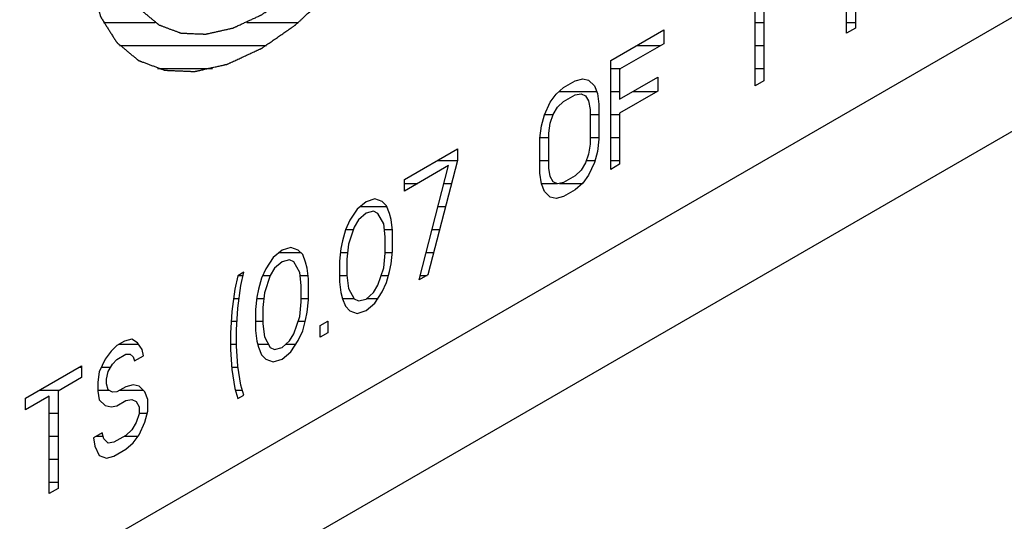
# Model space of a CAD drawing. Header units: millimetres. Extents: x 0 to 5600, y -1552 to 3960.
# Tile 97 of 199: x 4545 to 4569, y 2315 to 2327. Entities that reach past the tile are written whole.
import ezdxf

# ---------------------------------------------------------------- set-up
doc = ezdxf.new("R2010")
doc.units = ezdxf.units.MM
doc.header["$LTSCALE"] = 308
doc.layers.get('0').update_dxf_attribs({"linetype": 'CONTINUOUS'})

msp = doc.modelspace()

# ---------------------------------------------------------------- linework, layer by layer
at = {"color": 7, "linetype": 'Continuous'}
for p, q in [((4455.309, 2258.899), (4595.361, 2339.758)), ((4514.726, 2295.98), (4582.608, 2335.171)), ((4565.038, 2326.966), (4565.038, 2329.62)), ((4563.028, 2328.459), (4563.028, 2325.806)), ((4565.254, 2328.277), (4565.254, 2327.091)), ((4562.812, 2325.681), (4562.812, 2327.883)), ((4559.293, 2326.303), (4560.586, 2327.049)), ((4560.586, 2327.049), (4560.586, 2326.711)), ((4565.254, 2327.091), (4565.038, 2326.966)), ((4560.586, 2326.711), (4559.509, 2326.089)), ((4559.293, 2323.649), (4559.293, 2326.303)), ((4559.509, 2326.089), (4559.509, 2325.355)), ((4558.144, 2325.64), (4558.431, 2325.806)), ((4558.431, 2325.806), (4558.611, 2325.853)), ((4558.611, 2325.853), (4558.755, 2325.823)), ((4558.755, 2325.823), (4558.898, 2325.68)), ((4559.509, 2325.355), (4560.442, 2325.894)), ((4560.442, 2325.894), (4560.442, 2325.555)), ((4563.028, 2325.806), (4562.812, 2325.681)), ((4557.965, 2325.48), (4558.144, 2325.64)), ((4558.898, 2325.68), (4558.97, 2325.495)), ((4560.442, 2325.555), (4559.509, 2325.016)), ((4557.677, 2324.975), (4557.821, 2325.284)), ((4557.821, 2325.284), (4557.965, 2325.48)), ((4558.001, 2325.162), (4558.144, 2325.301)), ((4558.144, 2325.301), (4558.431, 2325.467)), ((4558.431, 2325.467), (4558.575, 2325.493)), ((4558.575, 2325.493), (4558.683, 2325.443)), ((4558.683, 2325.443), (4558.755, 2325.315)), ((4558.755, 2325.315), (4558.791, 2325.11)), ((4558.97, 2325.495), (4559.006, 2325.234)), ((4557.893, 2324.986), (4558.001, 2325.162)), ((4558.791, 2325.11), (4558.791, 2324.263)), ((4559.006, 2325.234), (4559.006, 2324.387)), ((4557.606, 2324.708), (4557.677, 2324.975)), ((4557.821, 2324.776), (4557.893, 2324.986)), ((4559.509, 2325.016), (4559.509, 2323.774)), ((4557.57, 2324.405), (4557.606, 2324.708)), ((4557.785, 2324.529), (4557.821, 2324.776)), ((4557.57, 2323.558), (4557.57, 2324.405)), ((4557.785, 2323.682), (4557.785, 2324.529)), ((4559.006, 2324.387), (4558.97, 2324.084)), ((4554.266, 2323.401), (4555.559, 2324.147)), ((4555.559, 2324.147), (4555.559, 2323.865)), ((4558.791, 2324.263), (4558.755, 2324.016)), ((4558.97, 2324.084), (4558.898, 2323.817)), ((4555.559, 2323.865), (4554.841, 2321.079)), ((4558.755, 2324.016), (4558.683, 2323.805)), ((4555.343, 2323.74), (4554.266, 2323.118)), ((4554.625, 2320.954), (4555.343, 2323.74)), ((4557.821, 2323.477), (4557.785, 2323.682)), ((4558.575, 2323.63), (4558.431, 2323.491)), ((4558.683, 2323.805), (4558.575, 2323.63)), ((4558.898, 2323.817), (4558.755, 2323.508)), ((4559.509, 2323.774), (4559.293, 2323.649)), ((4554.266, 2323.118), (4554.266, 2323.401)), ((4557.606, 2323.296), (4557.57, 2323.558)), ((4557.893, 2323.349), (4557.821, 2323.477)), ((4558.001, 2323.298), (4557.893, 2323.349)), ((4558.431, 2323.491), (4558.144, 2323.325)), ((4558.755, 2323.508), (4558.611, 2323.312)), ((4557.677, 2323.112), (4557.606, 2323.296)), ((4557.821, 2322.969), (4557.677, 2323.112)), ((4558.144, 2323.325), (4558.001, 2323.298)), ((4558.431, 2323.152), (4558.144, 2322.986)), ((4558.611, 2323.312), (4558.431, 2323.152)), ((4553.333, 2322.862), (4553.117, 2322.681)), ((4553.548, 2322.93), (4553.333, 2322.862)), ((4553.728, 2322.864), (4553.548, 2322.93)), ((4553.835, 2322.757), (4553.728, 2322.864)), ((4557.965, 2322.939), (4557.821, 2322.969)), ((4558.144, 2322.986), (4557.965, 2322.939)), ((4553.117, 2322.681), (4552.938, 2322.408)), ((4553.512, 2322.627), (4553.333, 2322.579)), ((4553.62, 2322.576), (4553.512, 2322.627)), ((4553.907, 2322.572), (4553.835, 2322.757)), ((4552.938, 2322.408), (4552.83, 2322.176)), ((4553.153, 2322.419), (4553.045, 2322.244)), ((4553.333, 2322.579), (4553.153, 2322.419)), ((4553.763, 2322.32), (4553.62, 2322.576)), ((4553.943, 2322.424), (4553.907, 2322.572)), ((4553.979, 2322.162), (4553.943, 2322.424)), ((4552.83, 2322.176), (4552.758, 2321.909)), ((4553.045, 2322.244), (4552.902, 2321.823)), ((4553.799, 2322.002), (4553.763, 2322.32)), ((4553.979, 2321.654), (4553.979, 2322.162)), ((4552.758, 2321.909), (4552.722, 2321.719)), ((4553.799, 2321.607), (4553.799, 2322.002)), ((4551.286, 2321.68), (4551.07, 2321.499)), ((4551.501, 2321.748), (4551.286, 2321.68)), ((4551.681, 2321.682), (4551.501, 2321.748)), ((4551.789, 2321.575), (4551.681, 2321.682)), ((4552.722, 2321.719), (4552.686, 2321.416)), ((4552.902, 2321.823), (4552.866, 2321.463)), ((4551.07, 2321.499), (4550.891, 2321.226)), ((4551.465, 2321.445), (4551.286, 2321.398)), ((4551.573, 2321.394), (4551.465, 2321.445)), ((4551.86, 2321.391), (4551.789, 2321.575)), ((4552.866, 2321.463), (4552.866, 2321.068)), ((4553.763, 2321.247), (4553.799, 2321.607)), ((4553.943, 2321.351), (4553.979, 2321.654)), ((4550.891, 2321.226), (4550.783, 2320.995)), ((4551.106, 2321.238), (4550.999, 2321.063)), ((4551.286, 2321.398), (4551.106, 2321.238)), ((4551.717, 2321.138), (4551.573, 2321.394)), ((4551.896, 2321.242), (4551.86, 2321.391)), ((4551.932, 2320.98), (4551.896, 2321.242)), ((4552.686, 2321.416), (4552.686, 2320.908)), ((4553.62, 2320.826), (4553.763, 2321.247)), ((4553.907, 2321.161), (4553.943, 2321.351)), ((4550.209, 2321.058), (4550.137, 2320.734)), ((4550.352, 2321.141), (4550.209, 2321.058)), ((4550.28, 2320.817), (4550.352, 2321.141)), ((4550.783, 2320.995), (4550.711, 2320.727)), ((4550.999, 2321.063), (4550.855, 2320.641)), ((4551.753, 2320.82), (4551.717, 2321.138)), ((4551.932, 2320.472), (4551.932, 2320.98)), ((4552.866, 2321.068), (4552.902, 2320.75)), ((4553.835, 2320.894), (4553.907, 2321.161)), ((4554.841, 2321.079), (4554.625, 2320.954)), ((4550.137, 2320.734), (4550.065, 2320.185)), ((4550.209, 2320.268), (4550.28, 2320.817)), ((4550.711, 2320.727), (4550.675, 2320.537)), ((4551.753, 2320.425), (4551.753, 2320.82)), ((4552.686, 2320.908), (4552.722, 2320.646)), ((4552.902, 2320.75), (4553.045, 2320.494)), ((4553.512, 2320.651), (4553.62, 2320.826)), ((4553.728, 2320.662), (4553.835, 2320.894)), ((4550.675, 2320.537), (4550.64, 2320.234)), ((4550.855, 2320.641), (4550.819, 2320.281)), ((4551.896, 2320.169), (4551.932, 2320.472)), ((4552.722, 2320.646), (4552.758, 2320.497)), ((4552.758, 2320.497), (4552.83, 2320.313)), ((4553.045, 2320.494), (4553.153, 2320.443)), ((4553.153, 2320.443), (4553.333, 2320.49)), ((4553.333, 2320.49), (4553.512, 2320.651)), ((4553.548, 2320.389), (4553.728, 2320.662)), ((4550.173, 2319.739), (4550.209, 2320.268)), ((4550.64, 2320.234), (4550.64, 2319.726)), ((4550.819, 2320.281), (4550.819, 2319.886)), ((4551.717, 2320.066), (4551.753, 2320.425)), ((4552.83, 2320.313), (4552.938, 2320.206)), ((4553.333, 2320.208), (4553.548, 2320.389)), ((4550.065, 2320.185), (4550.029, 2319.656)), ((4551.573, 2319.644), (4551.717, 2320.066)), ((4551.86, 2319.979), (4551.896, 2320.169)), ((4552.938, 2320.206), (4553.117, 2320.14)), ((4553.117, 2320.14), (4553.333, 2320.208)), ((4550.819, 2319.886), (4550.855, 2319.568)), ((4551.789, 2319.712), (4551.86, 2319.979)), ((4552.219, 2319.848), (4552.399, 2319.951)), ((4552.219, 2319.565), (4552.219, 2319.848)), ((4552.399, 2319.951), (4552.399, 2319.669)), ((4547.623, 2319.509), (4547.444, 2319.462)), ((4547.767, 2319.423), (4547.623, 2319.509)), ((4550.029, 2319.656), (4550.029, 2319.261)), ((4550.173, 2319.344), (4550.173, 2319.739)), ((4550.64, 2319.726), (4550.675, 2319.464)), ((4550.855, 2319.568), (4550.999, 2319.312)), ((4551.465, 2319.469), (4551.573, 2319.644)), ((4551.681, 2319.48), (4551.789, 2319.712)), ((4552.399, 2319.669), (4552.219, 2319.565)), ((4547.264, 2319.358), (4547.121, 2319.219)), ((4547.444, 2319.462), (4547.264, 2319.358)), ((4547.875, 2319.259), (4547.767, 2319.423)), ((4550.209, 2318.856), (4550.173, 2319.344)), ((4550.675, 2319.464), (4550.711, 2319.316)), ((4550.711, 2319.316), (4550.783, 2319.131)), ((4550.999, 2319.312), (4551.106, 2319.262)), ((4551.106, 2319.262), (4551.286, 2319.309)), ((4551.286, 2319.309), (4551.465, 2319.469)), ((4551.501, 2319.207), (4551.681, 2319.48)), ((4546.977, 2319.023), (4546.833, 2318.714)), ((4547.121, 2319.219), (4546.977, 2319.023)), ((4547.264, 2319.019), (4547.48, 2319.144)), ((4547.48, 2319.144), (4547.587, 2319.15)), ((4547.587, 2319.15), (4547.659, 2319.078)), ((4547.659, 2319.078), (4547.695, 2318.986)), ((4547.695, 2318.986), (4547.911, 2319.11)), ((4547.911, 2319.11), (4547.875, 2319.259)), ((4550.029, 2319.261), (4550.065, 2318.773)), ((4550.783, 2319.131), (4550.891, 2319.024)), ((4550.891, 2319.024), (4551.07, 2318.959)), ((4551.07, 2318.959), (4551.286, 2319.026)), ((4551.286, 2319.026), (4551.501, 2319.207)), ((4545.038, 2318.073), (4546.402, 2318.861)), ((4546.402, 2318.861), (4546.402, 2318.578)), ((4547.049, 2318.726), (4547.156, 2318.901)), ((4547.156, 2318.901), (4547.264, 2319.019)), ((4550.28, 2318.389), (4550.209, 2318.856)), ((4546.402, 2318.578), (4545.828, 2318.247)), ((4546.833, 2318.714), (4546.797, 2318.468)), ((4547.013, 2318.536), (4547.049, 2318.726)), ((4550.065, 2318.773), (4550.137, 2318.307)), ((4546.797, 2318.468), (4546.797, 2318.242)), ((4547.013, 2318.423), (4547.013, 2318.536)), ((4547.049, 2318.274), (4547.013, 2318.423)), ((4547.48, 2318.353), (4547.264, 2318.229)), ((4547.659, 2318.401), (4547.48, 2318.353)), ((4547.803, 2318.371), (4547.659, 2318.401)), ((4547.946, 2318.228), (4547.803, 2318.371)), ((4550.137, 2318.307), (4550.209, 2318.066)), ((4550.352, 2318.149), (4550.28, 2318.389)), ((4545.612, 2318.122), (4545.038, 2317.791)), ((4545.038, 2317.791), (4545.038, 2318.073)), ((4545.612, 2315.751), (4545.612, 2318.122)), ((4545.828, 2318.247), (4545.828, 2315.875)), ((4546.797, 2318.242), (4546.833, 2318.037)), ((4547.156, 2318.223), (4547.049, 2318.274)), ((4547.264, 2318.229), (4547.156, 2318.223)), ((4548.018, 2318.043), (4547.946, 2318.228)), ((4550.209, 2318.066), (4550.352, 2318.149)), ((4546.833, 2318.037), (4546.977, 2317.894)), ((4546.977, 2317.894), (4547.121, 2317.864)), ((4547.121, 2317.864), (4547.264, 2317.89)), ((4547.264, 2317.89), (4547.48, 2318.015)), ((4547.48, 2318.015), (4547.623, 2318.041)), ((4547.623, 2318.041), (4547.731, 2317.99)), ((4547.731, 2317.99), (4547.803, 2317.862)), ((4547.803, 2317.862), (4547.803, 2317.693)), ((4548.018, 2317.761), (4548.018, 2318.043)), ((4547.803, 2317.693), (4547.731, 2317.482)), ((4547.946, 2317.494), (4548.018, 2317.761)), ((4547.731, 2317.482), (4547.623, 2317.307)), ((4547.803, 2317.185), (4547.946, 2317.494)), ((4546.905, 2317.231), (4546.69, 2317.107)), ((4546.69, 2317.107), (4546.726, 2316.902)), ((4546.941, 2317.083), (4546.905, 2317.231)), ((4547.48, 2317.168), (4547.192, 2317.002)), ((4547.623, 2317.307), (4547.48, 2317.168)), ((4547.659, 2316.989), (4547.803, 2317.185)), ((4546.726, 2316.902), (4546.833, 2316.682)), ((4547.049, 2316.975), (4546.941, 2317.083)), ((4547.192, 2317.002), (4547.049, 2316.975)), ((4547.48, 2316.829), (4547.659, 2316.989)), ((4546.833, 2316.682), (4547.013, 2316.616)), ((4547.013, 2316.616), (4547.192, 2316.663)), ((4547.192, 2316.663), (4547.48, 2316.829)), ((4545.828, 2315.875), (4545.612, 2315.751))]:
    msp.add_line(p, q, dxfattribs=at)
at = {"color": 2, "linetype": 'Continuous'}
for p, q in [((4546.933, 2327.227), (4548.193, 2327.227)), ((4550.426, 2327.227), (4551.686, 2327.227)), ((4562.812, 2327.227), (4563.028, 2327.227)), ((4565.038, 2327.227), (4565.254, 2327.227)), ((4547.327, 2326.667), (4550.904, 2326.667)), ((4559.923, 2326.667), (4560.51, 2326.667)), ((4562.812, 2326.667), (4563.028, 2326.667)), ((4548.249, 2326.107), (4549.594, 2326.107)), ((4559.293, 2326.107), (4559.54, 2326.107)), ((4562.812, 2326.107), (4563.028, 2326.107)), ((4558.04, 2325.547), (4558.95, 2325.547)), ((4559.293, 2325.547), (4559.509, 2325.547)), ((4559.841, 2325.547), (4560.428, 2325.547)), ((4557.683, 2324.987), (4557.893, 2324.987)), ((4558.791, 2324.987), (4559.006, 2324.987)), ((4559.293, 2324.987), (4559.509, 2324.987)), ((4557.572, 2324.427), (4557.785, 2324.427)), ((4558.791, 2324.427), (4559.006, 2324.427)), ((4559.293, 2324.427), (4559.509, 2324.427)), ((4555.073, 2323.867), (4555.559, 2323.867)), ((4557.57, 2323.867), (4557.785, 2323.867)), ((4558.704, 2323.867), (4558.912, 2323.867)), ((4559.293, 2323.867), (4559.509, 2323.867)), ((4554.266, 2323.307), (4554.592, 2323.307)), ((4555.232, 2323.307), (4555.415, 2323.307)), ((4557.604, 2323.307), (4557.983, 2323.307)), ((4558.046, 2323.307), (4558.605, 2323.307)), ((4553.196, 2322.747), (4553.839, 2322.747)), ((4555.087, 2322.747), (4555.271, 2322.747)), ((4552.835, 2322.187), (4553.026, 2322.187)), ((4553.779, 2322.187), (4553.976, 2322.187)), ((4554.943, 2322.187), (4555.126, 2322.187)), ((4551.222, 2321.627), (4551.737, 2321.627)), ((4552.711, 2321.627), (4552.882, 2321.627)), ((4553.799, 2321.627), (4553.976, 2321.627)), ((4554.799, 2321.627), (4554.982, 2321.627)), ((4550.223, 2321.067), (4550.336, 2321.067)), ((4550.817, 2321.067), (4551.001, 2321.067)), ((4551.725, 2321.067), (4551.92, 2321.067)), ((4552.686, 2321.067), (4552.866, 2321.067)), ((4553.702, 2321.067), (4553.882, 2321.067)), ((4554.654, 2321.067), (4554.82, 2321.067)), ((4550.107, 2320.507), (4550.24, 2320.507)), ((4550.672, 2320.507), (4550.842, 2320.507)), ((4551.753, 2320.507), (4551.932, 2320.507)), ((4552.756, 2320.507), (4553.038, 2320.507)), ((4553.351, 2320.507), (4553.625, 2320.507)), ((4550.049, 2319.947), (4550.187, 2319.947)), ((4550.64, 2319.947), (4550.819, 2319.947)), ((4551.676, 2319.947), (4551.852, 2319.947)), ((4552.391, 2319.947), (4552.399, 2319.947)), ((4547.314, 2319.387), (4547.791, 2319.387)), ((4550.029, 2319.387), (4550.173, 2319.387)), ((4550.694, 2319.387), (4550.957, 2319.387)), ((4551.373, 2319.387), (4551.619, 2319.387)), ((4546.344, 2318.827), (4546.402, 2318.827)), ((4546.886, 2318.827), (4547.111, 2318.827)), ((4550.061, 2318.827), (4550.213, 2318.827)), ((4545.374, 2318.267), (4545.863, 2318.267)), ((4546.797, 2318.267), (4547.064, 2318.267)), ((4547.33, 2318.267), (4547.907, 2318.267)), ((4550.149, 2318.267), (4550.317, 2318.267)), ((4545.612, 2317.707), (4545.828, 2317.707)), ((4547.803, 2317.707), (4548.004, 2317.707)), ((4545.612, 2317.147), (4545.828, 2317.147)), ((4546.759, 2317.147), (4546.926, 2317.147)), ((4547.443, 2317.147), (4547.775, 2317.147)), ((4545.612, 2316.587), (4545.828, 2316.587)), ((4545.612, 2316.027), (4545.828, 2316.027))]:
    msp.add_line(p, q, dxfattribs=at)
at = {"color": 7, "linetype": 'Continuous'}
for points, knots in [([(4546.546, 2329.048), (4546.553, 2328.972), (4546.563, 2328.859), (4546.576, 2328.708), (4546.586, 2328.595), (4546.597, 2328.482), (4546.605, 2328.388), (4546.612, 2328.313), (4546.616, 2328.265), (4546.619, 2328.228), (4546.622, 2328.199), (4546.624, 2328.176), (4546.625, 2328.159), (4546.626, 2328.15), (4546.627, 2328.143), (4546.629, 2328.137), (4546.631, 2328.129), (4546.636, 2328.115), (4546.642, 2328.094), (4546.649, 2328.07), (4546.659, 2328.038), (4546.672, 2327.997), (4546.692, 2327.932), (4546.717, 2327.851), (4546.747, 2327.754), (4546.776, 2327.657), (4546.801, 2327.576), (4546.821, 2327.511), (4546.834, 2327.471), (4546.844, 2327.439), (4546.851, 2327.414), (4546.857, 2327.394), (4546.862, 2327.38), (4546.864, 2327.372), (4546.866, 2327.365), (4546.869, 2327.361), (4546.873, 2327.354), (4546.88, 2327.343), (4546.89, 2327.327), (4546.903, 2327.308), (4546.919, 2327.282), (4546.939, 2327.25), (4546.971, 2327.198), (4547.012, 2327.133), (4547.061, 2327.056), (4547.109, 2326.978), (4547.15, 2326.914), (4547.182, 2326.862), (4547.202, 2326.83), (4547.218, 2326.804), (4547.231, 2326.785), (4547.241, 2326.769), (4547.248, 2326.757), (4547.252, 2326.751), (4547.255, 2326.746), (4547.259, 2326.743), (4547.265, 2326.738), (4547.274, 2326.73), (4547.288, 2326.718), (4547.305, 2326.704), (4547.327, 2326.686), (4547.355, 2326.663), (4547.399, 2326.625), (4547.455, 2326.579), (4547.522, 2326.524), (4547.589, 2326.468), (4547.644, 2326.422), (4547.689, 2326.384), (4547.716, 2326.361), (4547.739, 2326.343), (4547.755, 2326.329), (4547.769, 2326.317), (4547.779, 2326.309), (4547.785, 2326.305), (4547.788, 2326.301), (4547.794, 2326.299), (4547.8, 2326.297), (4547.812, 2326.292), (4547.829, 2326.286), (4547.849, 2326.279), (4547.875, 2326.269), (4547.909, 2326.257), (4547.962, 2326.237), (4548.029, 2326.212), (4548.109, 2326.182), (4548.189, 2326.153), (4548.255, 2326.128), (4548.309, 2326.108), (4548.342, 2326.096), (4548.369, 2326.086), (4548.389, 2326.078), (4548.405, 2326.072), (4548.417, 2326.068), (4548.424, 2326.066), (4548.428, 2326.063), (4548.434, 2326.063), (4548.442, 2326.063), (4548.455, 2326.063), (4548.474, 2326.062), (4548.497, 2326.061), (4548.527, 2326.059), (4548.565, 2326.058), (4548.626, 2326.055), (4548.702, 2326.052), (4548.793, 2326.048), (4548.885, 2326.045), (4548.961, 2326.041), (4549.021, 2326.039), (4549.059, 2326.037), (4549.09, 2326.036), (4549.113, 2326.035), (4549.132, 2326.034), (4549.145, 2326.034), (4549.153, 2326.033), (4549.158, 2326.033), (4549.164, 2326.035), (4549.173, 2326.036), (4549.187, 2326.04), (4549.208, 2326.044), (4549.232, 2326.05), (4549.265, 2326.057), (4549.307, 2326.066), (4549.373, 2326.081), (4549.455, 2326.1), (4549.554, 2326.122), (4549.653, 2326.144), (4549.736, 2326.163), (4549.802, 2326.177), (4549.843, 2326.187), (4549.876, 2326.194), (4549.901, 2326.2), (4549.921, 2326.204), (4549.936, 2326.207), (4549.944, 2326.209), (4549.95, 2326.21), (4549.957, 2326.214), (4549.965, 2326.218), (4549.981, 2326.225), (4550.003, 2326.235), (4550.029, 2326.247), (4550.064, 2326.263), (4550.107, 2326.283), (4550.177, 2326.316), (4550.265, 2326.356), (4550.369, 2326.404), (4550.474, 2326.453), (4550.562, 2326.493), (4550.631, 2326.526), (4550.675, 2326.546), (4550.71, 2326.562), (4550.736, 2326.574), (4550.758, 2326.584), (4550.773, 2326.591), (4550.782, 2326.595), (4550.789, 2326.598), (4550.795, 2326.603), (4550.804, 2326.609), (4550.819, 2326.619), (4550.84, 2326.634), (4550.866, 2326.652), (4550.9, 2326.675), (4550.943, 2326.705), (4551.012, 2326.752), (4551.098, 2326.812), (4551.201, 2326.883), (4551.304, 2326.954), (4551.39, 2327.013), (4551.458, 2327.061), (4551.501, 2327.09), (4551.535, 2327.114), (4551.561, 2327.132), (4551.583, 2327.147), (4551.598, 2327.157), (4551.606, 2327.163), (4551.613, 2327.167), (4551.619, 2327.173), (4551.627, 2327.181), (4551.642, 2327.194), (4551.662, 2327.213), (4551.687, 2327.236), (4551.72, 2327.267), (4551.761, 2327.305), (4551.827, 2327.366), (4551.91, 2327.443), (4552.009, 2327.534), (4552.108, 2327.626), (4552.191, 2327.702), (4552.257, 2327.764), (4552.298, 2327.802), (4552.331, 2327.832), (4552.356, 2327.855), (4552.377, 2327.875), (4552.391, 2327.888), (4552.399, 2327.896), (4552.406, 2327.901), (4552.411, 2327.908), (4552.419, 2327.917), (4552.432, 2327.933), (4552.451, 2327.956), (4552.474, 2327.983), (4552.504, 2328.019), (4552.542, 2328.065), (4552.603, 2328.137), (4552.68, 2328.228), (4552.771, 2328.337), (4552.862, 2328.446), (4552.939, 2328.536), (4552.999, 2328.609), (4553.038, 2328.654), (4553.068, 2328.691), (4553.091, 2328.718), (4553.11, 2328.741), (4553.123, 2328.756), (4553.131, 2328.766), (4553.137, 2328.772), (4553.142, 2328.78), (4553.148, 2328.79), (4553.16, 2328.808), (4553.177, 2328.834), (4553.198, 2328.865), (4553.225, 2328.907), (4553.259, 2328.958), (4553.313, 2329.041), (4553.381, 2329.145), (4553.463, 2329.269), (4553.544, 2329.393), (4553.612, 2329.496), (4553.666, 2329.579), (4553.7, 2329.631), (4553.728, 2329.672), (4553.748, 2329.703), (4553.765, 2329.729), (4553.777, 2329.747), (4553.783, 2329.757), (4553.789, 2329.765), (4553.793, 2329.773), (4553.798, 2329.784), (4553.808, 2329.803), (4553.822, 2329.83), (4553.838, 2329.863), (4553.86, 2329.906), (4553.887, 2329.961), (4553.931, 2330.047), (4553.986, 2330.156), (4554.051, 2330.286), (4554.117, 2330.417), (4554.172, 2330.525), (4554.216, 2330.612), (4554.243, 2330.666), (4554.265, 2330.71), (4554.281, 2330.742), (4554.295, 2330.769), (4554.305, 2330.788), (4554.31, 2330.799), (4554.315, 2330.807), (4554.317, 2330.816), (4554.321, 2330.827), (4554.328, 2330.846), (4554.339, 2330.874), (4554.351, 2330.908), (4554.367, 2330.952), (4554.388, 2331.008), (4554.42, 2331.097), (4554.461, 2331.208), (4554.51, 2331.342), (4554.559, 2331.475), (4554.6, 2331.587), (4554.632, 2331.676), (4554.653, 2331.731), (4554.669, 2331.776), (4554.681, 2331.809), (4554.691, 2331.837), (4554.698, 2331.856), (4554.702, 2331.868), (4554.706, 2331.876), (4554.707, 2331.884), (4554.71, 2331.895), (4554.714, 2331.914), (4554.721, 2331.942), (4554.728, 2331.975), (4554.738, 2332.019), (4554.751, 2332.074), (4554.771, 2332.161), (4554.796, 2332.271), (4554.827, 2332.403), (4554.857, 2332.535), (4554.882, 2332.645), (4554.902, 2332.732), (4554.915, 2332.787), (4554.925, 2332.831), (4554.932, 2332.864), (4554.939, 2332.892), (4554.943, 2332.911), (4554.946, 2332.922), (4554.948, 2332.93), (4554.948, 2332.938), (4554.949, 2332.949), (4554.951, 2332.967), (4554.953, 2332.994), (4554.955, 2333.025), (4554.959, 2333.068), (4554.963, 2333.121), (4554.97, 2333.205), (4554.979, 2333.311), (4554.989, 2333.438), (4555, 2333.565), (4555.014, 2333.735), (4555.024, 2333.862), (4555.031, 2333.947)], [0, 0, 0, 0, 0.015625, 0.023438, 0.03125, 0.039062, 0.046875, 0.050781, 0.054688, 0.056641, 0.058594, 0.060547, 0.061523, 0.062012, 0.0625, 0.062988, 0.063477, 0.064453, 0.066406, 0.068359, 0.070312, 0.074219, 0.078125, 0.085938, 0.09375, 0.101562, 0.109375, 0.113281, 0.117188, 0.119141, 0.121094, 0.123047, 0.124023, 0.124512, 0.125, 0.125488, 0.125977, 0.126953, 0.128906, 0.130859, 0.132812, 0.136719, 0.140625, 0.148438, 0.15625, 0.164062, 0.171875, 0.175781, 0.179688, 0.181641, 0.183594, 0.185547, 0.186523, 0.187012, 0.1875, 0.187988, 0.188477, 0.189453, 0.191406, 0.193359, 0.195312, 0.199219, 0.203125, 0.210938, 0.21875, 0.226562, 0.234375, 0.238281, 0.242188, 0.244141, 0.246094, 0.248047, 0.249023, 0.249512, 0.25, 0.250488, 0.250977, 0.251953, 0.253906, 0.255859, 0.257812, 0.261719, 0.265625, 0.273438, 0.28125, 0.289062, 0.296875, 0.300781, 0.304688, 0.306641, 0.308594, 0.310547, 0.311523, 0.312012, 0.3125, 0.312988, 0.313477, 0.314453, 0.316406, 0.318359, 0.320312, 0.324219, 0.328125, 0.335938, 0.34375, 0.351562, 0.359375, 0.363281, 0.367188, 0.369141, 0.371094, 0.373047, 0.374023, 0.374512, 0.375, 0.375488, 0.375977, 0.376953, 0.378906, 0.380859, 0.382812, 0.386719, 0.390625, 0.398438, 0.40625, 0.414062, 0.421875, 0.425781, 0.429688, 0.431641, 0.433594, 0.435547, 0.436523, 0.437012, 0.4375, 0.437988, 0.438477, 0.439453, 0.441406, 0.443359, 0.445312, 0.449219, 0.453125, 0.460938, 0.46875, 0.476562, 0.484375, 0.488281, 0.492188, 0.494141, 0.496094, 0.498047, 0.499023, 0.499512, 0.5, 0.500488, 0.500977, 0.501953, 0.503906, 0.505859, 0.507812, 0.511719, 0.515625, 0.523438, 0.53125, 0.539062, 0.546875, 0.550781, 0.554688, 0.556641, 0.558594, 0.560547, 0.561523, 0.562012, 0.5625, 0.562988, 0.563477, 0.564453, 0.566406, 0.568359, 0.570312, 0.574219, 0.578125, 0.585938, 0.59375, 0.601562, 0.609375, 0.613281, 0.617188, 0.619141, 0.621094, 0.623047, 0.624023, 0.624512, 0.625, 0.625488, 0.625977, 0.626953, 0.628906, 0.630859, 0.632812, 0.636719, 0.640625, 0.648438, 0.65625, 0.664062, 0.671875, 0.675781, 0.679688, 0.681641, 0.683594, 0.685547, 0.686523, 0.687012, 0.6875, 0.687988, 0.688477, 0.689453, 0.691406, 0.693359, 0.695312, 0.699219, 0.703125, 0.710938, 0.71875, 0.726562, 0.734375, 0.738281, 0.742188, 0.744141, 0.746094, 0.748047, 0.749023, 0.749512, 0.75, 0.750488, 0.750977, 0.751953, 0.753906, 0.755859, 0.757812, 0.761719, 0.765625, 0.773438, 0.78125, 0.789062, 0.796875, 0.800781, 0.804688, 0.806641, 0.808594, 0.810547, 0.811523, 0.812012, 0.8125, 0.812988, 0.813477, 0.814453, 0.816406, 0.818359, 0.820312, 0.824219, 0.828125, 0.835938, 0.84375, 0.851562, 0.859375, 0.863281, 0.867188, 0.869141, 0.871094, 0.873047, 0.874023, 0.874512, 0.875, 0.875488, 0.875977, 0.876953, 0.878906, 0.880859, 0.882812, 0.886719, 0.890625, 0.898438, 0.90625, 0.914062, 0.921875, 0.925781, 0.929688, 0.931641, 0.933594, 0.935547, 0.936523, 0.937012, 0.9375, 0.937988, 0.938477, 0.939453, 0.941406, 0.943359, 0.945312, 0.949219, 0.953125, 0.960938, 0.96875, 0.976562, 0.984375, 1, 1, 1, 1]), ([(4547.253, 2329.456), (4547.259, 2329.393), (4547.267, 2329.299), (4547.278, 2329.173), (4547.287, 2329.079), (4547.295, 2328.985), (4547.302, 2328.906), (4547.308, 2328.843), (4547.311, 2328.804), (4547.314, 2328.773), (4547.316, 2328.749), (4547.318, 2328.729), (4547.319, 2328.716), (4547.32, 2328.708), (4547.32, 2328.702), (4547.322, 2328.697), (4547.324, 2328.69), (4547.328, 2328.678), (4547.333, 2328.661), (4547.339, 2328.641), (4547.347, 2328.614), (4547.358, 2328.58), (4547.375, 2328.527), (4547.395, 2328.459), (4547.42, 2328.378), (4547.445, 2328.297), (4547.466, 2328.23), (4547.483, 2328.176), (4547.493, 2328.142), (4547.501, 2328.115), (4547.507, 2328.095), (4547.513, 2328.078), (4547.516, 2328.066), (4547.518, 2328.059), (4547.52, 2328.054), (4547.523, 2328.05), (4547.526, 2328.045), (4547.532, 2328.036), (4547.54, 2328.022), (4547.55, 2328.006), (4547.564, 2327.984), (4547.581, 2327.957), (4547.608, 2327.914), (4547.641, 2327.861), (4547.682, 2327.796), (4547.722, 2327.732), (4547.756, 2327.678), (4547.783, 2327.635), (4547.8, 2327.608), (4547.814, 2327.586), (4547.824, 2327.57), (4547.832, 2327.557), (4547.838, 2327.547), (4547.841, 2327.542), (4547.844, 2327.538), (4547.847, 2327.535), (4547.852, 2327.531), (4547.86, 2327.524), (4547.872, 2327.515), (4547.886, 2327.503), (4547.904, 2327.488), (4547.927, 2327.468), (4547.964, 2327.437), (4548.011, 2327.399), (4548.066, 2327.352), (4548.122, 2327.306), (4548.168, 2327.268), (4548.205, 2327.237), (4548.228, 2327.217), (4548.247, 2327.202), (4548.261, 2327.19), (4548.272, 2327.181), (4548.281, 2327.174), (4548.285, 2327.17), (4548.288, 2327.167), (4548.293, 2327.166), (4548.298, 2327.163), (4548.308, 2327.16), (4548.322, 2327.155), (4548.339, 2327.149), (4548.361, 2327.14), (4548.389, 2327.13), (4548.433, 2327.114), (4548.489, 2327.093), (4548.555, 2327.068), (4548.622, 2327.043), (4548.677, 2327.023), (4548.722, 2327.006), (4548.75, 2326.996), (4548.772, 2326.988), (4548.789, 2326.982), (4548.802, 2326.976), (4548.812, 2326.973), (4548.818, 2326.971), (4548.822, 2326.969), (4548.827, 2326.969), (4548.833, 2326.969), (4548.844, 2326.968), (4548.86, 2326.968), (4548.879, 2326.967), (4548.904, 2326.966), (4548.936, 2326.964), (4548.987, 2326.962), (4549.05, 2326.96), (4549.126, 2326.956), (4549.202, 2326.953), (4549.265, 2326.951), (4549.316, 2326.949), (4549.348, 2326.947), (4549.373, 2326.946), (4549.392, 2326.945), (4549.408, 2326.945), (4549.419, 2326.944), (4549.425, 2326.944), (4549.43, 2326.943), (4549.435, 2326.945), (4549.442, 2326.946), (4549.454, 2326.949), (4549.471, 2326.953), (4549.492, 2326.958), (4549.519, 2326.964), (4549.554, 2326.972), (4549.609, 2326.984), (4549.677, 2326.999), (4549.76, 2327.018), (4549.842, 2327.036), (4549.911, 2327.052), (4549.966, 2327.064), (4550.001, 2327.072), (4550.028, 2327.078), (4550.049, 2327.083), (4550.066, 2327.086), (4550.078, 2327.089), (4550.085, 2327.091), (4550.09, 2327.091), (4550.095, 2327.094), (4550.103, 2327.098), (4550.115, 2327.104), (4550.134, 2327.112), (4550.155, 2327.122), (4550.184, 2327.136), (4550.221, 2327.152), (4550.279, 2327.179), (4550.352, 2327.213), (4550.439, 2327.253), (4550.527, 2327.294), (4550.599, 2327.327), (4550.658, 2327.354), (4550.694, 2327.371), (4550.723, 2327.384), (4550.745, 2327.395), (4550.763, 2327.403), (4550.776, 2327.409), (4550.783, 2327.412), (4550.789, 2327.414), (4550.794, 2327.419), (4550.801, 2327.423), (4550.814, 2327.432), (4550.832, 2327.444), (4550.853, 2327.459), (4550.882, 2327.479), (4550.917, 2327.504), (4550.975, 2327.543), (4551.046, 2327.593), (4551.132, 2327.652), (4551.218, 2327.711), (4551.289, 2327.761), (4551.347, 2327.8), (4551.382, 2327.825), (4551.411, 2327.844), (4551.432, 2327.859), (4551.45, 2327.872), (4551.463, 2327.88), (4551.47, 2327.885), (4551.475, 2327.889), (4551.481, 2327.894), (4551.487, 2327.9), (4551.499, 2327.911), (4551.517, 2327.927), (4551.537, 2327.946), (4551.565, 2327.972), (4551.599, 2328.004), (4551.654, 2328.055), (4551.723, 2328.118), (4551.806, 2328.195), (4551.888, 2328.271), (4551.957, 2328.335), (4552.012, 2328.386), (4552.053, 2328.424), (4552.088, 2328.456), (4552.112, 2328.478), (4552.126, 2328.491), (4552.136, 2328.5), (4552.145, 2328.512), (4552.158, 2328.527), (4552.18, 2328.554), (4552.212, 2328.591), (4552.25, 2328.637), (4552.301, 2328.697), (4552.364, 2328.773), (4552.441, 2328.864), (4552.517, 2328.954), (4552.58, 2329.03), (4552.631, 2329.09), (4552.669, 2329.136), (4552.701, 2329.174), (4552.723, 2329.2), (4552.736, 2329.215), (4552.746, 2329.226), (4552.754, 2329.239), (4552.765, 2329.257), (4552.785, 2329.287), (4552.813, 2329.33), (4552.847, 2329.382), (4552.892, 2329.451), (4552.949, 2329.537), (4553.017, 2329.64), (4553.085, 2329.744), (4553.141, 2329.83), (4553.187, 2329.899), (4553.221, 2329.95), (4553.249, 2329.994), (4553.269, 2330.024), (4553.28, 2330.041), (4553.289, 2330.054), (4553.295, 2330.067), (4553.305, 2330.085), (4553.321, 2330.117), (4553.343, 2330.162), (4553.371, 2330.217), (4553.407, 2330.289), (4553.453, 2330.38), (4553.508, 2330.488), (4553.562, 2330.597), (4553.608, 2330.687), (4553.645, 2330.76), (4553.672, 2330.814), (4553.695, 2330.859), (4553.711, 2330.891), (4553.72, 2330.909), (4553.727, 2330.922), (4553.732, 2330.936), (4553.739, 2330.955), (4553.75, 2330.987), (4553.767, 2331.034), (4553.788, 2331.089), (4553.815, 2331.164), (4553.849, 2331.256), (4553.89, 2331.368), (4553.93, 2331.479), (4553.964, 2331.572), (4553.992, 2331.646), (4554.012, 2331.702), (4554.029, 2331.748), (4554.041, 2331.78), (4554.047, 2331.799), (4554.053, 2331.813), (4554.056, 2331.827), (4554.06, 2331.845), (4554.067, 2331.877), (4554.078, 2331.923), (4554.091, 2331.978), (4554.107, 2332.051), (4554.128, 2332.142), (4554.154, 2332.252), (4554.179, 2332.362), (4554.2, 2332.453), (4554.217, 2332.527), (4554.227, 2332.572), (4554.236, 2332.609), (4554.242, 2332.636), (4554.247, 2332.659), (4554.251, 2332.675), (4554.253, 2332.684), (4554.255, 2332.691), (4554.255, 2332.698), (4554.256, 2332.707), (4554.257, 2332.722), (4554.259, 2332.744), (4554.261, 2332.771), (4554.264, 2332.806), (4554.268, 2332.85), (4554.273, 2332.921), (4554.281, 2333.009), (4554.289, 2333.115), (4554.298, 2333.221), (4554.31, 2333.362), (4554.318, 2333.468), (4554.324, 2333.538)], [0, 0, 0, 0, 0.015625, 0.023438, 0.03125, 0.039062, 0.046875, 0.050781, 0.054688, 0.056641, 0.058594, 0.060547, 0.061523, 0.062012, 0.0625, 0.062988, 0.063477, 0.064453, 0.066406, 0.068359, 0.070312, 0.074219, 0.078125, 0.085938, 0.09375, 0.101562, 0.109375, 0.113281, 0.117188, 0.119141, 0.121094, 0.123047, 0.124023, 0.124512, 0.125, 0.125488, 0.125977, 0.126953, 0.128906, 0.130859, 0.132812, 0.136719, 0.140625, 0.148438, 0.15625, 0.164062, 0.171875, 0.175781, 0.179688, 0.181641, 0.183594, 0.185547, 0.186523, 0.187012, 0.1875, 0.187988, 0.188477, 0.189453, 0.191406, 0.193359, 0.195312, 0.199219, 0.203125, 0.210938, 0.21875, 0.226562, 0.234375, 0.238281, 0.242188, 0.244141, 0.246094, 0.248047, 0.249023, 0.249512, 0.25, 0.250488, 0.250977, 0.251953, 0.253906, 0.255859, 0.257812, 0.261719, 0.265625, 0.273438, 0.28125, 0.289062, 0.296875, 0.300781, 0.304688, 0.306641, 0.308594, 0.310547, 0.311523, 0.312012, 0.3125, 0.312988, 0.313477, 0.314453, 0.316406, 0.318359, 0.320312, 0.324219, 0.328125, 0.335938, 0.34375, 0.351562, 0.359375, 0.363281, 0.367188, 0.369141, 0.371094, 0.373047, 0.374023, 0.374512, 0.375, 0.375488, 0.375977, 0.376953, 0.378906, 0.380859, 0.382812, 0.386719, 0.390625, 0.398438, 0.40625, 0.414062, 0.421875, 0.425781, 0.429688, 0.431641, 0.433594, 0.435547, 0.436523, 0.437012, 0.4375, 0.437988, 0.438477, 0.439453, 0.441406, 0.443359, 0.445312, 0.449219, 0.453125, 0.460938, 0.46875, 0.476562, 0.484375, 0.488281, 0.492188, 0.494141, 0.496094, 0.498047, 0.499023, 0.499512, 0.5, 0.500488, 0.500977, 0.501953, 0.503906, 0.505859, 0.507812, 0.511719, 0.515625, 0.523438, 0.53125, 0.539062, 0.546875, 0.550781, 0.554688, 0.556641, 0.558594, 0.560547, 0.561523, 0.562012, 0.5625, 0.562988, 0.563477, 0.564453, 0.566406, 0.568359, 0.570312, 0.574219, 0.578125, 0.585938, 0.59375, 0.601562, 0.609375, 0.613281, 0.617188, 0.621094, 0.623047, 0.624023, 0.625, 0.625977, 0.626953, 0.628906, 0.632812, 0.636719, 0.640625, 0.648438, 0.65625, 0.664062, 0.671875, 0.675781, 0.679688, 0.683594, 0.685547, 0.686523, 0.6875, 0.688477, 0.689453, 0.691406, 0.695312, 0.699219, 0.703125, 0.710938, 0.71875, 0.726562, 0.734375, 0.738281, 0.742188, 0.746094, 0.748047, 0.749023, 0.75, 0.750977, 0.751953, 0.753906, 0.757812, 0.761719, 0.765625, 0.773438, 0.78125, 0.789062, 0.796875, 0.800781, 0.804688, 0.808594, 0.810547, 0.811523, 0.8125, 0.813477, 0.814453, 0.816406, 0.820312, 0.824219, 0.828125, 0.835938, 0.84375, 0.851562, 0.859375, 0.863281, 0.867188, 0.871094, 0.873047, 0.874023, 0.875, 0.875977, 0.876953, 0.878906, 0.882812, 0.886719, 0.890625, 0.898438, 0.90625, 0.914062, 0.921875, 0.925781, 0.929688, 0.931641, 0.933594, 0.935547, 0.936523, 0.937012, 0.9375, 0.937988, 0.938477, 0.939453, 0.941406, 0.943359, 0.945312, 0.949219, 0.953125, 0.960938, 0.96875, 0.976562, 0.984375, 1, 1, 1, 1])]:
    msp.add_open_spline(points, degree=3, knots=knots, dxfattribs=at)

doc.saveas('drawing.dxf')
